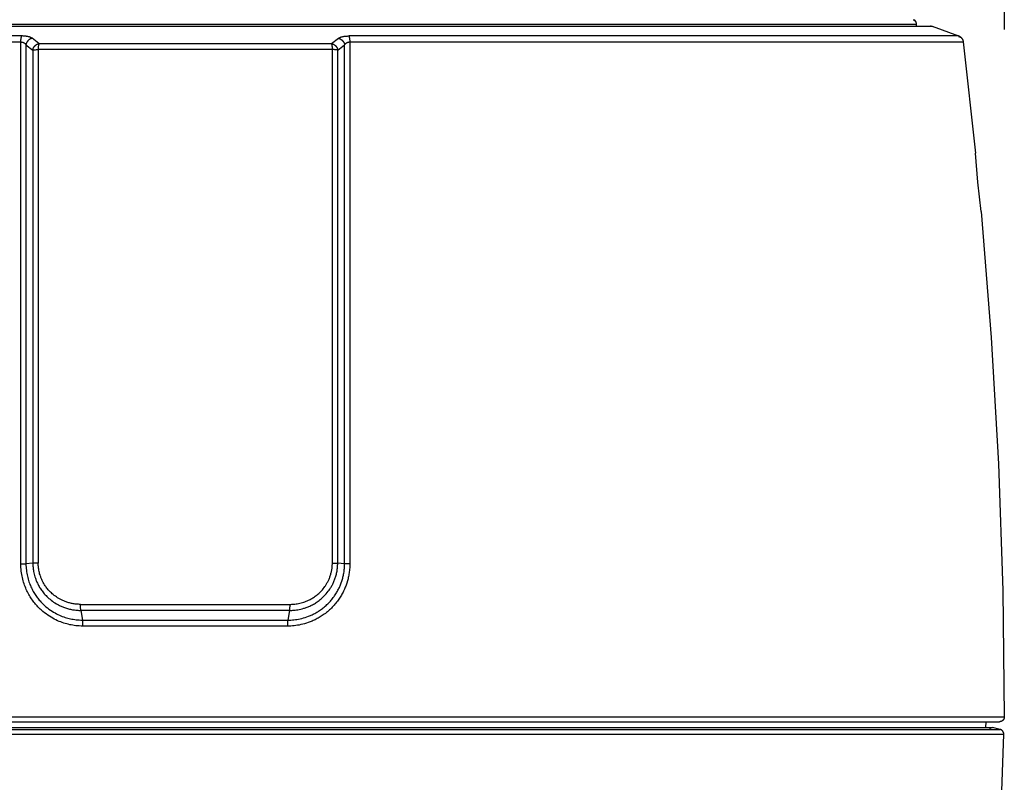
# Model space of a CAD drawing. Header units: millimetres. Extents: x -2637 to -1637, y 678 to 1678.
# Tile 208 of 256: x -2051 to -1950, y 1080 to 1159. Entities that reach past the tile are written whole.
import ezdxf

# ---------------------------------------------------------------- set-up
doc = ezdxf.new("R2010")
doc.units = ezdxf.units.MM
doc.layers.add('Make2D$B.SHOW mini', color=7, linetype='Continuous', true_color=0x000000)
doc.styles.add('Arial Standard', font='txt')
doc.dimstyles.get("Standard").update_dxf_attribs({"dimscale": 10, "dimtxt": 2.5, "dimasz": 3, "dimexe": 1, "dimexo": 0.5, "dimgap": 0.8, "dimtad": 1, "dimtoh": 1, "dimzin": 1, "dimdsep": 46, "dimtxsty": 'Arial Standard', "dimblk": 'OPEN90', "dimcen": 2.5, "dimadec": 1, "dimazin": 1, "dimtfac": 1, "dimtdec": 4, "dimtix": 1, "dimtofl": 0, "dimtmove": 1, "dimatfit": 3, "dimldrblk": 'OPEN90', "dimfxl": 1, "dimtolj": 1, "dimtzin": 1, "dimarcsym": 0})

# ---------------------------------------------------------------- blocks, each defined once
blk = doc.blocks.new('*D2')
at = {"layer": 'Defpoints', "color": 0}
for p in [(-1949.74, 1187.9), (-2117.74, 1155.03), (-1949.74, 1155.03)]:
    blk.add_point(p, dxfattribs=at)
at = {"layer": 'Make2D$B.SHOW mini', "color": 0, "lineweight": -2}
for p, q in [((-2117.74, 1157.53), (-2117.74, 1192.9)), ((-1949.74, 1157.53), (-1949.74, 1192.9)), ((-2102.74, 1187.9), (-1964.74, 1187.9))]:
    blk.add_line(p, q, dxfattribs=at)
at = {"layer": 'Make2D$B.SHOW mini', "color": 0}
for points in [[(-2102.74, 1190.4), (-2102.74, 1185.4), (-2117.74, 1187.9)], [(-1964.74, 1185.4), (-1964.74, 1190.4), (-1949.74, 1187.9)]]:
    blk.add_solid(points, dxfattribs=at)
at = {"layer": 'Make2D$B.SHOW mini', "color": 0, "insert": (-2033.74, 1199.55), "char_height": 15, "attachment_point": 5, "style": 'Arial Standard'}
blk.add_mtext('\\A1;168.00', dxfattribs=at)

msp = doc.modelspace()

# ---------------------------------------------------------------- linework, layer by layer
at = {"layer": 'Make2D$B.SHOW mini', "color": 18, "lineweight": -3, "true_color": 0x000000}
for points in [[(-1959.061, 1158.517), (-1958.891, 1158.447)], [(-1958.744, 1158.093), (-1958.744, 1158.11), (-1958.744, 1158.119), (-1958.745, 1158.127), (-1958.746, 1158.136), (-1958.747, 1158.145), (-1958.748, 1158.154), (-1958.749, 1158.162), (-1958.75, 1158.171), (-1958.752, 1158.18), (-1958.753, 1158.189), (-1958.755, 1158.198), (-1958.757, 1158.207), (-1958.759, 1158.216), (-1958.761, 1158.224), (-1958.764, 1158.233), (-1958.767, 1158.242), (-1958.769, 1158.251), (-1958.772, 1158.259), (-1958.776, 1158.268), (-1958.779, 1158.277), (-1958.782, 1158.285), (-1958.786, 1158.294), (-1958.79, 1158.302), (-1958.794, 1158.311), (-1958.798, 1158.319), (-1958.802, 1158.328), (-1958.807, 1158.336), (-1958.812, 1158.344), (-1958.816, 1158.352), (-1958.821, 1158.36), (-1958.826, 1158.368), (-1958.832, 1158.376), (-1958.837, 1158.383), (-1958.842, 1158.391), (-1958.848, 1158.398), (-1958.854, 1158.406), (-1958.86, 1158.413), (-1958.866, 1158.42), (-1958.872, 1158.427), (-1958.878, 1158.434), (-1958.885, 1158.441), (-1958.891, 1158.447), (-1958.898, 1158.454), (-1958.905, 1158.46), (-1958.912, 1158.466), (-1958.918, 1158.472), (-1958.925, 1158.478), (-1958.933, 1158.484), (-1958.94, 1158.49), (-1958.947, 1158.495), (-1958.954, 1158.5), (-1958.962, 1158.506), (-1958.969, 1158.511), (-1958.977, 1158.515), (-1958.984, 1158.52), (-1958.992, 1158.525), (-1959, 1158.529), (-1959.008, 1158.533), (-1959.015, 1158.537), (-1959.023, 1158.541), (-1959.031, 1158.545), (-1959.047, 1158.552)], [(-2110.353, 1157.883), (-2110.353, 1157.883), (-1957.133, 1157.883), (-1957.133, 1157.883)], [(-2108.743, 1158.093), (-2108.742, 1158.093), (-1958.744, 1158.093)], [(-1958.743, 1157.883), (-1958.743, 1158.093)], [(-1957.237, 1157.902), (-1957.308, 1157.872), (-1957.349, 1157.854), (-1957.369, 1157.844), (-1957.388, 1157.835)], [(-1957.237, 1157.902), (-1957.142, 1157.862)], [(-1957.133, 1157.883), (-1954.435, 1156.881)], [(-2050.51, 1156.881), (-2113.051, 1156.881), (-2113.051, 1156.881)], [(-2050.613, 1156.268), (-2050.609, 1156.366), (-2050.602, 1156.463), (-2050.597, 1156.51), (-2050.592, 1156.556), (-2050.586, 1156.6), (-2050.58, 1156.643), (-2050.572, 1156.683), (-2050.565, 1156.72), (-2050.556, 1156.755), (-2050.552, 1156.771), (-2050.548, 1156.787), (-2050.543, 1156.802), (-2050.539, 1156.815), (-2050.534, 1156.829), (-2050.529, 1156.841), (-2050.525, 1156.852), (-2050.52, 1156.863), (-2050.518, 1156.868), (-2050.515, 1156.872), (-2050.513, 1156.877), (-2050.51, 1156.881)], [(-2049.455, 1156.639), (-2049.464, 1156.647), (-2049.474, 1156.654), (-2049.484, 1156.661), (-2049.494, 1156.667), (-2049.505, 1156.674), (-2049.515, 1156.681), (-2049.537, 1156.693), (-2049.56, 1156.705), (-2049.583, 1156.717), (-2049.606, 1156.728), (-2049.631, 1156.738), (-2049.655, 1156.748), (-2049.68, 1156.758), (-2049.706, 1156.767), (-2049.732, 1156.776), (-2049.759, 1156.785), (-2049.786, 1156.793), (-2049.841, 1156.807), (-2049.898, 1156.821), (-2049.956, 1156.833), (-2050.017, 1156.844), (-2050.079, 1156.853), (-2050.143, 1156.861), (-2050.21, 1156.868), (-2050.279, 1156.874), (-2050.352, 1156.878), (-2050.429, 1156.88), (-2050.51, 1156.881)], [(-2049.455, 1156.639), (-2049.468, 1156.637), (-2049.481, 1156.633), (-2049.495, 1156.63), (-2049.508, 1156.626), (-2049.522, 1156.622), (-2049.535, 1156.618), (-2049.549, 1156.613), (-2049.562, 1156.609), (-2049.576, 1156.603), (-2049.589, 1156.598), (-2049.603, 1156.592), (-2049.616, 1156.586), (-2049.63, 1156.58), (-2049.643, 1156.573), (-2049.657, 1156.566), (-2049.67, 1156.559), (-2049.683, 1156.551), (-2049.697, 1156.543), (-2049.71, 1156.535), (-2049.723, 1156.527), (-2049.736, 1156.518), (-2049.749, 1156.509), (-2049.761, 1156.5), (-2049.774, 1156.49), (-2049.786, 1156.481), (-2049.798, 1156.471), (-2049.81, 1156.46), (-2049.822, 1156.45), (-2049.834, 1156.439), (-2049.846, 1156.428), (-2049.857, 1156.416), (-2049.868, 1156.405), (-2049.879, 1156.393), (-2049.89, 1156.381), (-2049.9, 1156.369), (-2049.91, 1156.357), (-2049.92, 1156.344), (-2049.93, 1156.332), (-2049.94, 1156.319), (-2049.949, 1156.306), (-2049.958, 1156.293), (-2049.967, 1156.28), (-2049.975, 1156.266), (-2049.983, 1156.253), (-2049.991, 1156.239), (-2049.999, 1156.225), (-2050.006, 1156.212), (-2050.013, 1156.198), (-2050.02, 1156.184), (-2050.026, 1156.17), (-2050.032, 1156.156), (-2050.038, 1156.142), (-2050.044, 1156.128), (-2050.049, 1156.114), (-2050.054, 1156.1), (-2050.059, 1156.086), (-2050.063, 1156.071), (-2050.068, 1156.057), (-2050.071, 1156.043), (-2050.075, 1156.029), (-2050.078, 1156.015), (-2050.081, 1156.002), (-2050.084, 1155.988), (-2050.087, 1155.974)], [(-2048.753, 1156.098), (-2049.455, 1156.639)], [(-2018.733, 1156.098), (-2018.032, 1156.639)], [(-2018.032, 1156.639), (-2018.022, 1156.647), (-2018.012, 1156.654), (-2018.002, 1156.661), (-2017.992, 1156.667), (-2017.981, 1156.674), (-2017.971, 1156.68), (-2017.949, 1156.693), (-2017.927, 1156.705), (-2017.904, 1156.717), (-2017.88, 1156.728), (-2017.856, 1156.738), (-2017.832, 1156.748), (-2017.807, 1156.758), (-2017.781, 1156.767), (-2017.755, 1156.776), (-2017.728, 1156.784), (-2017.7, 1156.793), (-2017.643, 1156.808), (-2017.584, 1156.822), (-2017.523, 1156.834), (-2017.46, 1156.845), (-2017.395, 1156.855), (-2017.329, 1156.863), (-2017.261, 1156.87), (-2017.191, 1156.875), (-2017.12, 1156.878), (-2017.049, 1156.881), (-2016.976, 1156.881)], [(-2018.032, 1156.639), (-2018.018, 1156.637), (-2018.005, 1156.633), (-2017.991, 1156.63), (-2017.978, 1156.626), (-2017.965, 1156.622), (-2017.951, 1156.618), (-2017.937, 1156.613), (-2017.924, 1156.609), (-2017.91, 1156.603), (-2017.897, 1156.598), (-2017.883, 1156.592), (-2017.87, 1156.586), (-2017.856, 1156.58), (-2017.843, 1156.573), (-2017.829, 1156.566), (-2017.816, 1156.559), (-2017.803, 1156.551), (-2017.79, 1156.543), (-2017.776, 1156.535), (-2017.763, 1156.527), (-2017.75, 1156.518), (-2017.738, 1156.509), (-2017.725, 1156.5), (-2017.712, 1156.49), (-2017.7, 1156.481), (-2017.688, 1156.471), (-2017.676, 1156.46), (-2017.664, 1156.45), (-2017.652, 1156.439), (-2017.641, 1156.428), (-2017.629, 1156.416), (-2017.618, 1156.405), (-2017.607, 1156.393), (-2017.596, 1156.381), (-2017.586, 1156.369), (-2017.576, 1156.357), (-2017.566, 1156.344), (-2017.556, 1156.332), (-2017.546, 1156.319), (-2017.537, 1156.306), (-2017.528, 1156.293), (-2017.52, 1156.28), (-2017.511, 1156.266), (-2017.503, 1156.253), (-2017.495, 1156.239), (-2017.487, 1156.225), (-2017.48, 1156.212), (-2017.473, 1156.198), (-2017.466, 1156.184), (-2017.46, 1156.17), (-2017.454, 1156.156), (-2017.448, 1156.142), (-2017.442, 1156.128), (-2017.437, 1156.114), (-2017.432, 1156.1), (-2017.427, 1156.086), (-2017.423, 1156.071), (-2017.419, 1156.057), (-2017.415, 1156.043), (-2017.411, 1156.029), (-2017.408, 1156.015), (-2017.405, 1156.002), (-2017.402, 1155.988), (-2017.4, 1155.974)], [(-2016.976, 1156.881), (-2016.973, 1156.877), (-2016.971, 1156.872), (-2016.969, 1156.868), (-2016.966, 1156.863), (-2016.961, 1156.852), (-2016.957, 1156.841), (-2016.952, 1156.829), (-2016.947, 1156.815), (-2016.943, 1156.802), (-2016.938, 1156.787), (-2016.934, 1156.771), (-2016.93, 1156.755), (-2016.921, 1156.72), (-2016.914, 1156.683), (-2016.907, 1156.643), (-2016.9, 1156.6), (-2016.894, 1156.556), (-2016.889, 1156.51), (-2016.884, 1156.463), (-2016.878, 1156.366), (-2016.874, 1156.268)], [(-1954.436, 1156.881), (-1954.435, 1156.881), (-1954.436, 1156.881), (-1954.445, 1156.881), (-1954.484, 1156.881), (-1954.66, 1156.881), (-1955.411, 1156.881), (-1958.607, 1156.881), (-1971.894, 1156.881), (-2016.933, 1156.881)], [(-1954.457, 1156.829), (-1954.166, 1156.709), (-1954.155, 1156.697), (-1954.144, 1156.685), (-1954.133, 1156.673), (-1954.122, 1156.661), (-1954.112, 1156.648), (-1954.102, 1156.636), (-1954.092, 1156.623), (-1954.083, 1156.61), (-1954.074, 1156.597), (-1954.065, 1156.583), (-1954.057, 1156.57), (-1954.049, 1156.556), (-1954.041, 1156.542), (-1954.033, 1156.528), (-1954.026, 1156.514), (-1954.019, 1156.5), (-1954.012, 1156.486), (-1954.006, 1156.472), (-1954, 1156.457), (-1953.995, 1156.443), (-1953.989, 1156.428), (-1953.984, 1156.414), (-1953.98, 1156.399), (-1953.975, 1156.385), (-1953.971, 1156.37), (-1953.968, 1156.355), (-1953.964, 1156.341), (-1953.961, 1156.326), (-1953.958, 1156.312), (-1953.956, 1156.297), (-1953.954, 1156.283), (-1953.952, 1156.268)], [(-1954.165, 1156.706), (-1954.18, 1156.721), (-1954.195, 1156.735), (-1954.211, 1156.749), (-1954.227, 1156.762), (-1954.243, 1156.775), (-1954.259, 1156.787), (-1954.276, 1156.799), (-1954.293, 1156.81), (-1954.311, 1156.821), (-1954.328, 1156.831), (-1954.346, 1156.841), (-1954.364, 1156.85), (-1954.382, 1156.859), (-1954.4, 1156.867), (-1954.418, 1156.874), (-1954.436, 1156.881)], [(-2113.534, 1156.268), (-2113.533, 1156.268), (-2113.53, 1156.268), (-2113.519, 1156.268), (-2113.472, 1156.268), (-2113.282, 1156.268), (-2112.501, 1156.268), (-2109.245, 1156.268), (-2095.842, 1156.268), (-2050.613, 1156.268)], [(-2050.614, 1102.721), (-2050.613, 1156.268)], [(-2050.613, 1156.268), (-2050.592, 1156.268), (-2050.572, 1156.266), (-2050.553, 1156.264), (-2050.534, 1156.262), (-2050.515, 1156.26), (-2050.497, 1156.256), (-2050.48, 1156.253), (-2050.463, 1156.249), (-2050.446, 1156.245), (-2050.43, 1156.24), (-2050.414, 1156.235), (-2050.398, 1156.23), (-2050.382, 1156.224), (-2050.367, 1156.218), (-2050.351, 1156.212), (-2050.337, 1156.205), (-2050.322, 1156.198), (-2050.307, 1156.19), (-2050.293, 1156.182), (-2050.279, 1156.174), (-2050.265, 1156.165), (-2050.251, 1156.156), (-2050.238, 1156.146), (-2050.225, 1156.136), (-2050.212, 1156.126), (-2050.199, 1156.115), (-2050.187, 1156.103), (-2050.174, 1156.091), (-2050.162, 1156.079), (-2050.15, 1156.065), (-2050.139, 1156.052), (-2050.128, 1156.037), (-2050.117, 1156.023), (-2050.112, 1156.015), (-2050.106, 1156.007), (-2050.101, 1155.999), (-2050.096, 1155.991), (-2050.091, 1155.983), (-2050.087, 1155.974)], [(-2050.087, 1155.974), (-2050.084, 1102.732)], [(-2050.087, 1155.974), (-2049.388, 1155.432)], [(-2049.388, 1155.432), (-2049.386, 1155.446), (-2049.383, 1155.46), (-2049.38, 1155.474), (-2049.377, 1155.488), (-2049.373, 1155.502), (-2049.369, 1155.516), (-2049.365, 1155.53), (-2049.361, 1155.544), (-2049.356, 1155.558), (-2049.351, 1155.572), (-2049.346, 1155.586), (-2049.34, 1155.6), (-2049.334, 1155.614), (-2049.328, 1155.628), (-2049.321, 1155.642), (-2049.315, 1155.656), (-2049.307, 1155.67), (-2049.3, 1155.684), (-2049.292, 1155.698), (-2049.285, 1155.711), (-2049.276, 1155.725), (-2049.268, 1155.738), (-2049.259, 1155.752), (-2049.25, 1155.765), (-2049.241, 1155.778), (-2049.231, 1155.791), (-2049.221, 1155.803), (-2049.211, 1155.816), (-2049.201, 1155.828), (-2049.19, 1155.84), (-2049.18, 1155.852), (-2049.169, 1155.864), (-2049.157, 1155.876), (-2049.146, 1155.887), (-2049.134, 1155.898), (-2049.123, 1155.909), (-2049.111, 1155.919), (-2049.099, 1155.93), (-2049.086, 1155.94), (-2049.074, 1155.95), (-2049.061, 1155.959), (-2049.048, 1155.968), (-2049.036, 1155.977), (-2049.023, 1155.986), (-2049.01, 1155.995), (-2048.996, 1156.003), (-2048.983, 1156.011), (-2048.97, 1156.018), (-2048.956, 1156.025), (-2048.943, 1156.032), (-2048.929, 1156.039), (-2048.916, 1156.045), (-2048.902, 1156.051), (-2048.889, 1156.057), (-2048.875, 1156.062), (-2048.861, 1156.068), (-2048.848, 1156.072), (-2048.834, 1156.077), (-2048.821, 1156.081), (-2048.807, 1156.085), (-2048.794, 1156.089), (-2048.78, 1156.092), (-2048.767, 1156.095), (-2048.753, 1156.098)], [(-2049.388, 1155.432), (-2049.369, 1155.437), (-2049.348, 1155.442), (-2049.323, 1155.446), (-2049.297, 1155.45), (-2049.236, 1155.459), (-2049.168, 1155.466), (-2049.092, 1155.472), (-2049.012, 1155.478), (-2048.842, 1155.484)], [(-2049.388, 1155.432), (-2049.374, 1102.776)], [(-2048.753, 1156.098), (-2048.755, 1156.094), (-2048.758, 1156.089), (-2048.762, 1156.079), (-2048.766, 1156.069), (-2048.77, 1156.057), (-2048.774, 1156.045), (-2048.778, 1156.032), (-2048.782, 1156.018), (-2048.786, 1156.004), (-2048.794, 1155.972), (-2048.801, 1155.937), (-2048.808, 1155.899), (-2048.814, 1155.859), (-2048.82, 1155.817), (-2048.825, 1155.772), (-2048.833, 1155.679), (-2048.839, 1155.582), (-2048.842, 1155.484)], [(-2048.842, 1155.484), (-2048.825, 1102.787)], [(-2018.644, 1155.484), (-2048.842, 1155.484)], [(-2048.753, 1156.098), (-2018.733, 1156.098)], [(-2018.644, 1155.484), (-2018.647, 1155.582), (-2018.653, 1155.679), (-2018.661, 1155.772), (-2018.667, 1155.817), (-2018.672, 1155.859), (-2018.679, 1155.899), (-2018.685, 1155.937), (-2018.693, 1155.972), (-2018.7, 1156.004), (-2018.704, 1156.018), (-2018.708, 1156.032), (-2018.712, 1156.045), (-2018.716, 1156.057), (-2018.72, 1156.069), (-2018.724, 1156.079), (-2018.729, 1156.089), (-2018.731, 1156.094), (-2018.733, 1156.098)], [(-2018.733, 1156.098), (-2018.719, 1156.095), (-2018.706, 1156.092), (-2018.693, 1156.089), (-2018.679, 1156.085), (-2018.666, 1156.081), (-2018.652, 1156.077), (-2018.638, 1156.072), (-2018.625, 1156.068), (-2018.611, 1156.062), (-2018.598, 1156.057), (-2018.584, 1156.051), (-2018.57, 1156.045), (-2018.557, 1156.039), (-2018.543, 1156.032), (-2018.53, 1156.025), (-2018.516, 1156.018), (-2018.503, 1156.011), (-2018.49, 1156.003), (-2018.477, 1155.995), (-2018.464, 1155.986), (-2018.451, 1155.977), (-2018.438, 1155.968), (-2018.425, 1155.959), (-2018.412, 1155.95), (-2018.4, 1155.94), (-2018.388, 1155.93), (-2018.375, 1155.919), (-2018.363, 1155.909), (-2018.352, 1155.898), (-2018.34, 1155.887), (-2018.329, 1155.876), (-2018.317, 1155.864), (-2018.306, 1155.852), (-2018.296, 1155.84), (-2018.285, 1155.828), (-2018.275, 1155.816), (-2018.265, 1155.803), (-2018.255, 1155.791), (-2018.245, 1155.778), (-2018.236, 1155.765), (-2018.227, 1155.752), (-2018.218, 1155.738), (-2018.21, 1155.725), (-2018.202, 1155.711), (-2018.194, 1155.698), (-2018.186, 1155.684), (-2018.179, 1155.67), (-2018.172, 1155.656), (-2018.165, 1155.642), (-2018.158, 1155.628), (-2018.152, 1155.614), (-2018.146, 1155.6), (-2018.141, 1155.586), (-2018.135, 1155.572), (-2018.13, 1155.558), (-2018.125, 1155.544), (-2018.121, 1155.53), (-2018.117, 1155.516), (-2018.113, 1155.502), (-2018.109, 1155.488), (-2018.106, 1155.474), (-2018.103, 1155.46), (-2018.1, 1155.446), (-2018.098, 1155.432)], [(-2018.661, 1102.787), (-2018.644, 1155.484)], [(-2018.098, 1155.432), (-2018.117, 1155.437), (-2018.139, 1155.442), (-2018.163, 1155.446), (-2018.189, 1155.45), (-2018.25, 1155.459), (-2018.318, 1155.466), (-2018.394, 1155.472), (-2018.474, 1155.478), (-2018.644, 1155.484)], [(-2018.112, 1102.775), (-2018.098, 1155.432)], [(-2018.098, 1155.432), (-2017.4, 1155.974)], [(-2017.402, 1102.732), (-2017.4, 1155.974)], [(-2017.4, 1155.974), (-2017.395, 1155.983), (-2017.39, 1155.991), (-2017.385, 1155.999), (-2017.38, 1156.007), (-2017.375, 1156.015), (-2017.369, 1156.022), (-2017.358, 1156.037), (-2017.347, 1156.052), (-2017.336, 1156.065), (-2017.324, 1156.078), (-2017.312, 1156.091), (-2017.3, 1156.103), (-2017.288, 1156.114), (-2017.275, 1156.125), (-2017.262, 1156.136), (-2017.248, 1156.146), (-2017.235, 1156.156), (-2017.221, 1156.165), (-2017.206, 1156.175), (-2017.192, 1156.183), (-2017.177, 1156.191), (-2017.162, 1156.199), (-2017.146, 1156.207), (-2017.131, 1156.214), (-2017.115, 1156.22), (-2017.099, 1156.226), (-2017.083, 1156.232), (-2017.066, 1156.237), (-2017.049, 1156.242), (-2017.033, 1156.247), (-2017.015, 1156.251), (-2016.998, 1156.255), (-2016.981, 1156.258), (-2016.963, 1156.261), (-2016.946, 1156.263), (-2016.928, 1156.265), (-2016.91, 1156.267), (-2016.892, 1156.268), (-2016.874, 1156.268)], [(-2016.874, 1156.268), (-2016.872, 1102.721)], [(-2016.874, 1156.268), (-1971.644, 1156.268), (-1958.241, 1156.268), (-1954.985, 1156.268), (-1954.204, 1156.268), (-1954.014, 1156.268), (-1953.967, 1156.268), (-1953.956, 1156.268), (-1953.953, 1156.268), (-1953.952, 1156.268)], [(-1953.952, 1156.268), (-1952.686, 1144.873)], [(-1952.446, 1141.87), (-1952.686, 1144.873), (-1952.686, 1144.873), (-1952.686, 1144.873), (-1952.686, 1144.873), (-1952.686, 1144.873), (-1952.686, 1144.873), (-1952.686, 1144.873), (-1952.686, 1144.873), (-1952.686, 1144.873), (-1952.686, 1144.873), (-1952.686, 1144.873), (-1952.686, 1144.873)], [(-1952.11, 1138.867), (-1952.11, 1138.867), (-1952.11, 1138.867), (-1952.11, 1138.867), (-1952.11, 1138.867), (-1952.11, 1138.867), (-1952.11, 1138.867), (-1952.11, 1138.867), (-1952.11, 1138.867), (-1952.11, 1138.867), (-1952.11, 1138.867), (-1952.11, 1138.869), (-1952.446, 1141.87)], [(-1952.11, 1138.867), (-1951.083, 1125.931), (-1950.346, 1112.971), (-1949.9, 1099.999), (-1949.743, 1087.023)], [(-2049.374, 1102.776), (-2050.084, 1102.732)], [(-2048.825, 1102.787), (-2049.152, 1102.783), (-2049.281, 1102.78), (-2049.374, 1102.776)], [(-2049.374, 1102.776), (-2049.374, 1102.687), (-2049.371, 1102.595), (-2049.366, 1102.497), (-2049.359, 1102.396), (-2049.349, 1102.289), (-2049.336, 1102.178), (-2049.32, 1102.061), (-2049.299, 1101.939), (-2049.274, 1101.811), (-2049.244, 1101.677), (-2049.209, 1101.537), (-2049.167, 1101.392), (-2049.117, 1101.24), (-2049.09, 1101.162), (-2049.06, 1101.083), (-2049.029, 1101.002), (-2048.995, 1100.92), (-2048.958, 1100.836), (-2048.919, 1100.751), (-2048.877, 1100.665), (-2048.833, 1100.578), (-2048.786, 1100.49), (-2048.735, 1100.4), (-2048.682, 1100.31), (-2048.625, 1100.218), (-2048.565, 1100.126), (-2048.501, 1100.033), (-2048.433, 1099.939), (-2048.361, 1099.845), (-2048.285, 1099.75), (-2048.205, 1099.655), (-2048.12, 1099.559), (-2048.03, 1099.463), (-2047.936, 1099.368), (-2047.836, 1099.272), (-2047.731, 1099.177), (-2047.62, 1099.083), (-2047.503, 1098.989), (-2047.38, 1098.897), (-2047.25, 1098.805), (-2047.113, 1098.716), (-2046.969, 1098.628), (-2046.818, 1098.543), (-2046.739, 1098.501), (-2046.658, 1098.461), (-2046.576, 1098.421), (-2046.491, 1098.382), (-2046.403, 1098.344), (-2046.314, 1098.307), (-2046.222, 1098.271), (-2046.127, 1098.236), (-2046.03, 1098.203), (-2045.931, 1098.171), (-2045.83, 1098.141), (-2045.727, 1098.113), (-2045.623, 1098.087), (-2045.517, 1098.062), (-2045.411, 1098.04), (-2045.305, 1098.02), (-2045.199, 1098.002), (-2045.092, 1097.987), (-2044.986, 1097.974), (-2044.879, 1097.964), (-2044.772, 1097.956), (-2044.665, 1097.95), (-2044.558, 1097.947), (-2044.451, 1097.946)], [(-2044.49, 1098.565), (-2044.586, 1098.566), (-2044.68, 1098.569), (-2044.774, 1098.574), (-2044.868, 1098.581), (-2044.961, 1098.59), (-2045.055, 1098.601), (-2045.148, 1098.614), (-2045.242, 1098.63), (-2045.335, 1098.648), (-2045.429, 1098.667), (-2045.522, 1098.689), (-2045.614, 1098.712), (-2045.705, 1098.737), (-2045.795, 1098.764), (-2045.883, 1098.792), (-2045.969, 1098.821), (-2046.052, 1098.851), (-2046.134, 1098.883), (-2046.213, 1098.915), (-2046.289, 1098.949), (-2046.364, 1098.983), (-2046.437, 1099.018), (-2046.508, 1099.054), (-2046.577, 1099.091), (-2046.711, 1099.165), (-2046.838, 1099.243), (-2046.959, 1099.321), (-2047.073, 1099.402), (-2047.182, 1099.483), (-2047.285, 1099.565), (-2047.383, 1099.648), (-2047.475, 1099.731), (-2047.563, 1099.815), (-2047.646, 1099.899), (-2047.725, 1099.983), (-2047.8, 1100.067), (-2047.871, 1100.15), (-2047.937, 1100.233), (-2048.001, 1100.316), (-2048.06, 1100.398), (-2048.116, 1100.48), (-2048.169, 1100.56), (-2048.219, 1100.64), (-2048.266, 1100.719), (-2048.31, 1100.797), (-2048.352, 1100.874), (-2048.391, 1100.95), (-2048.427, 1101.026), (-2048.461, 1101.1), (-2048.493, 1101.172), (-2048.523, 1101.244), (-2048.551, 1101.314), (-2048.577, 1101.384), (-2048.601, 1101.452), (-2048.644, 1101.584), (-2048.681, 1101.711), (-2048.712, 1101.833), (-2048.738, 1101.949), (-2048.76, 1102.061), (-2048.778, 1102.167), (-2048.792, 1102.269), (-2048.804, 1102.365), (-2048.812, 1102.458), (-2048.818, 1102.546), (-2048.823, 1102.63), (-2048.825, 1102.71), (-2048.825, 1102.787)], [(-2023.036, 1097.946), (-2022.933, 1097.947), (-2022.825, 1097.95), (-2022.712, 1097.956), (-2022.592, 1097.965), (-2022.467, 1097.978), (-2022.336, 1097.995), (-2022.199, 1098.017), (-2022.056, 1098.043), (-2021.906, 1098.076), (-2021.751, 1098.115), (-2021.589, 1098.161), (-2021.506, 1098.187), (-2021.421, 1098.215), (-2021.335, 1098.245), (-2021.247, 1098.277), (-2021.158, 1098.312), (-2021.068, 1098.35), (-2020.977, 1098.39), (-2020.884, 1098.434), (-2020.79, 1098.48), (-2020.695, 1098.529), (-2020.6, 1098.581), (-2020.503, 1098.636), (-2020.405, 1098.695), (-2020.307, 1098.758), (-2020.207, 1098.825), (-2020.107, 1098.896), (-2020.006, 1098.972), (-2019.904, 1099.052), (-2019.801, 1099.138), (-2019.698, 1099.228), (-2019.594, 1099.325), (-2019.491, 1099.428), (-2019.387, 1099.536), (-2019.284, 1099.652), (-2019.182, 1099.774), (-2019.081, 1099.903), (-2018.982, 1100.038), (-2018.933, 1100.109), (-2018.885, 1100.181), (-2018.838, 1100.255), (-2018.792, 1100.33), (-2018.747, 1100.408), (-2018.702, 1100.487), (-2018.659, 1100.567), (-2018.616, 1100.65), (-2018.575, 1100.734), (-2018.535, 1100.82), (-2018.497, 1100.907), (-2018.46, 1100.997), (-2018.424, 1101.087), (-2018.39, 1101.179), (-2018.358, 1101.273), (-2018.327, 1101.368), (-2018.298, 1101.464), (-2018.271, 1101.562), (-2018.246, 1101.66), (-2018.223, 1101.759), (-2018.202, 1101.859), (-2018.183, 1101.96), (-2018.166, 1102.06), (-2018.152, 1102.162), (-2018.139, 1102.263), (-2018.129, 1102.365), (-2018.122, 1102.468), (-2018.116, 1102.57), (-2018.113, 1102.673), (-2018.112, 1102.775)], [(-2022.996, 1098.566), (-2022.906, 1098.566), (-2022.811, 1098.569), (-2022.712, 1098.574), (-2022.607, 1098.582), (-2022.497, 1098.593), (-2022.381, 1098.608), (-2022.26, 1098.627), (-2022.134, 1098.651), (-2022.002, 1098.679), (-2021.864, 1098.714), (-2021.721, 1098.754), (-2021.572, 1098.802), (-2021.496, 1098.828), (-2021.419, 1098.857), (-2021.341, 1098.888), (-2021.261, 1098.921), (-2021.18, 1098.956), (-2021.099, 1098.994), (-2021.016, 1099.035), (-2020.932, 1099.078), (-2020.848, 1099.124), (-2020.763, 1099.173), (-2020.676, 1099.225), (-2020.59, 1099.28), (-2020.502, 1099.339), (-2020.413, 1099.401), (-2020.324, 1099.468), (-2020.234, 1099.538), (-2020.144, 1099.613), (-2020.053, 1099.693), (-2019.962, 1099.777), (-2019.87, 1099.867), (-2019.779, 1099.963), (-2019.688, 1100.064), (-2019.598, 1100.171), (-2019.51, 1100.284), (-2019.423, 1100.403), (-2019.38, 1100.464), (-2019.338, 1100.528), (-2019.297, 1100.592), (-2019.256, 1100.658), (-2019.216, 1100.726), (-2019.177, 1100.795), (-2019.139, 1100.865), (-2019.102, 1100.937), (-2019.066, 1101.011), (-2019.031, 1101.085), (-2018.997, 1101.162), (-2018.965, 1101.239), (-2018.934, 1101.318), (-2018.904, 1101.399), (-2018.876, 1101.481), (-2018.849, 1101.564), (-2018.824, 1101.648), (-2018.8, 1101.733), (-2018.778, 1101.819), (-2018.758, 1101.905), (-2018.739, 1101.992), (-2018.723, 1102.079), (-2018.708, 1102.166), (-2018.696, 1102.254), (-2018.685, 1102.342), (-2018.676, 1102.43), (-2018.669, 1102.518), (-2018.664, 1102.607), (-2018.662, 1102.697), (-2018.661, 1102.787)], [(-2018.661, 1102.787), (-2018.335, 1102.783), (-2018.205, 1102.779), (-2018.112, 1102.775)], [(-2017.402, 1102.732), (-2018.112, 1102.775)], [(-2050.614, 1102.721), (-2050.299, 1102.724), (-2050.174, 1102.728), (-2050.084, 1102.732)], [(-2044.243, 1096.336), (-2044.43, 1096.338), (-2044.613, 1096.345), (-2044.79, 1096.358), (-2044.961, 1096.375), (-2045.126, 1096.396), (-2045.287, 1096.421), (-2045.443, 1096.449), (-2045.597, 1096.481), (-2045.749, 1096.516), (-2045.901, 1096.555), (-2046.053, 1096.598), (-2046.207, 1096.646), (-2046.363, 1096.699), (-2046.521, 1096.757), (-2046.682, 1096.821), (-2046.845, 1096.891), (-2047.01, 1096.968), (-2047.176, 1097.052), (-2047.344, 1097.142), (-2047.513, 1097.24), (-2047.682, 1097.345), (-2047.852, 1097.458), (-2048.023, 1097.579), (-2048.193, 1097.71), (-2048.363, 1097.849), (-2048.448, 1097.922), (-2048.532, 1097.998), (-2048.617, 1098.076), (-2048.7, 1098.157), (-2048.784, 1098.241), (-2048.867, 1098.327), (-2048.949, 1098.415), (-2049.031, 1098.507), (-2049.112, 1098.601), (-2049.192, 1098.698), (-2049.271, 1098.798), (-2049.35, 1098.901), (-2049.427, 1099.007), (-2049.503, 1099.116), (-2049.578, 1099.229), (-2049.651, 1099.344), (-2049.723, 1099.462), (-2049.793, 1099.584), (-2049.862, 1099.709), (-2049.928, 1099.837), (-2049.993, 1099.969), (-2050.055, 1100.104), (-2050.115, 1100.242), (-2050.172, 1100.384), (-2050.227, 1100.529), (-2050.279, 1100.677), (-2050.328, 1100.829), (-2050.374, 1100.984), (-2050.416, 1101.142), (-2050.455, 1101.304), (-2050.49, 1101.47), (-2050.522, 1101.638), (-2050.549, 1101.81), (-2050.572, 1101.986), (-2050.59, 1102.164), (-2050.604, 1102.347), (-2050.611, 1102.532), (-2050.614, 1102.721)], [(-2050.084, 1102.732), (-2050.082, 1102.564), (-2050.075, 1102.398), (-2050.063, 1102.234), (-2050.046, 1102.072), (-2050.025, 1101.913), (-2050, 1101.756), (-2049.972, 1101.603), (-2049.94, 1101.452), (-2049.904, 1101.305), (-2049.865, 1101.161), (-2049.824, 1101.021), (-2049.779, 1100.884), (-2049.732, 1100.749), (-2049.682, 1100.618), (-2049.63, 1100.491), (-2049.575, 1100.366), (-2049.519, 1100.244), (-2049.46, 1100.125), (-2049.399, 1100.009), (-2049.337, 1099.896), (-2049.273, 1099.785), (-2049.208, 1099.678), (-2049.141, 1099.574), (-2049.073, 1099.472), (-2049.003, 1099.373), (-2048.933, 1099.277), (-2048.862, 1099.184), (-2048.789, 1099.093), (-2048.716, 1099.005), (-2048.642, 1098.919), (-2048.568, 1098.837), (-2048.493, 1098.756), (-2048.417, 1098.678), (-2048.341, 1098.603), (-2048.265, 1098.529), (-2048.188, 1098.458), (-2048.111, 1098.39), (-2048.034, 1098.323), (-2047.879, 1098.197), (-2047.724, 1098.079), (-2047.568, 1097.969), (-2047.413, 1097.866), (-2047.259, 1097.771), (-2047.105, 1097.682), (-2046.952, 1097.601), (-2046.801, 1097.525), (-2046.65, 1097.456), (-2046.502, 1097.392), (-2046.356, 1097.334), (-2046.211, 1097.281), (-2046.069, 1097.233), (-2045.929, 1097.19), (-2045.79, 1097.151), (-2045.651, 1097.116), (-2045.513, 1097.084), (-2045.373, 1097.055), (-2045.23, 1097.029), (-2045.085, 1097.007), (-2044.934, 1096.988), (-2044.778, 1096.972), (-2044.617, 1096.961), (-2044.452, 1096.954), (-2044.282, 1096.952)], [(-2016.872, 1102.721), (-2016.874, 1102.582), (-2016.878, 1102.445), (-2016.885, 1102.31), (-2016.895, 1102.177), (-2016.907, 1102.047), (-2016.922, 1101.918), (-2016.94, 1101.792), (-2016.959, 1101.669), (-2016.981, 1101.547), (-2017.004, 1101.428), (-2017.029, 1101.311), (-2017.056, 1101.196), (-2017.085, 1101.083), (-2017.116, 1100.972), (-2017.182, 1100.754), (-2017.255, 1100.541), (-2017.294, 1100.436), (-2017.334, 1100.332), (-2017.377, 1100.229), (-2017.421, 1100.126), (-2017.516, 1099.922), (-2017.567, 1099.819), (-2017.62, 1099.717), (-2017.676, 1099.615), (-2017.734, 1099.512), (-2017.795, 1099.409), (-2017.858, 1099.306), (-2017.925, 1099.203), (-2017.995, 1099.099), (-2018.068, 1098.995), (-2018.145, 1098.891), (-2018.224, 1098.787), (-2018.307, 1098.683), (-2018.392, 1098.58), (-2018.48, 1098.478), (-2018.572, 1098.378), (-2018.665, 1098.278), (-2018.762, 1098.181), (-2018.861, 1098.085), (-2018.961, 1097.992), (-2019.064, 1097.901), (-2019.168, 1097.812), (-2019.273, 1097.726), (-2019.378, 1097.644), (-2019.484, 1097.564), (-2019.59, 1097.488), (-2019.696, 1097.415), (-2019.802, 1097.346), (-2019.908, 1097.279), (-2020.013, 1097.216), (-2020.118, 1097.155), (-2020.222, 1097.098), (-2020.326, 1097.043), (-2020.429, 1096.991), (-2020.531, 1096.942), (-2020.632, 1096.895), (-2020.733, 1096.851), (-2020.933, 1096.769), (-2021.13, 1096.697), (-2021.325, 1096.632), (-2021.516, 1096.575), (-2021.704, 1096.525), (-2021.887, 1096.482), (-2022.065, 1096.445), (-2022.239, 1096.415), (-2022.41, 1096.39), (-2022.579, 1096.369), (-2022.747, 1096.354), (-2022.914, 1096.343), (-2023.08, 1096.337), (-2023.243, 1096.336)], [(-2023.204, 1096.952), (-2023.056, 1096.953), (-2022.906, 1096.959), (-2022.754, 1096.969), (-2022.601, 1096.982), (-2022.447, 1097.001), (-2022.292, 1097.023), (-2022.133, 1097.051), (-2021.971, 1097.084), (-2021.804, 1097.123), (-2021.633, 1097.169), (-2021.458, 1097.22), (-2021.281, 1097.279), (-2021.101, 1097.345), (-2020.919, 1097.419), (-2020.828, 1097.459), (-2020.735, 1097.501), (-2020.642, 1097.546), (-2020.548, 1097.593), (-2020.454, 1097.643), (-2020.359, 1097.695), (-2020.263, 1097.749), (-2020.167, 1097.807), (-2020.071, 1097.867), (-2019.975, 1097.93), (-2019.878, 1097.996), (-2019.781, 1098.065), (-2019.685, 1098.137), (-2019.589, 1098.212), (-2019.493, 1098.29), (-2019.398, 1098.37), (-2019.305, 1098.453), (-2019.213, 1098.537), (-2019.123, 1098.624), (-2019.035, 1098.712), (-2018.95, 1098.802), (-2018.867, 1098.894), (-2018.786, 1098.986), (-2018.708, 1099.08), (-2018.633, 1099.173), (-2018.561, 1099.268), (-2018.491, 1099.362), (-2018.424, 1099.456), (-2018.361, 1099.55), (-2018.3, 1099.644), (-2018.242, 1099.737), (-2018.186, 1099.83), (-2018.133, 1099.923), (-2018.083, 1100.016), (-2018.035, 1100.108), (-2017.988, 1100.201), (-2017.944, 1100.293), (-2017.902, 1100.386), (-2017.861, 1100.479), (-2017.823, 1100.572), (-2017.786, 1100.667), (-2017.75, 1100.761), (-2017.684, 1100.954), (-2017.624, 1101.151), (-2017.596, 1101.252), (-2017.57, 1101.354), (-2017.545, 1101.458), (-2017.522, 1101.564), (-2017.501, 1101.672), (-2017.481, 1101.782), (-2017.463, 1101.894), (-2017.448, 1102.009), (-2017.434, 1102.125), (-2017.423, 1102.244), (-2017.414, 1102.364), (-2017.407, 1102.485), (-2017.403, 1102.608), (-2017.402, 1102.732)], [(-2016.872, 1102.721), (-2017.187, 1102.725), (-2017.312, 1102.728), (-2017.402, 1102.732)], [(-2044.49, 1098.565), (-2022.996, 1098.566)], [(-2044.451, 1097.946), (-2044.456, 1097.973), (-2044.46, 1098.002), (-2044.468, 1098.067), (-2044.475, 1098.14), (-2044.48, 1098.219), (-2044.488, 1098.39), (-2044.49, 1098.565)], [(-2023.036, 1097.946), (-2044.451, 1097.946)], [(-2044.451, 1097.946), (-2044.282, 1096.952)], [(-2023.204, 1096.952), (-2023.036, 1097.946)], [(-2023.036, 1097.946), (-2023.027, 1098.002), (-2023.019, 1098.067), (-2023.012, 1098.14), (-2023.006, 1098.219), (-2022.998, 1098.39), (-2022.996, 1098.566)], [(-2044.282, 1096.952), (-2023.204, 1096.952)], [(-2044.243, 1096.336), (-2044.245, 1096.51), (-2044.253, 1096.681), (-2044.259, 1096.76), (-2044.266, 1096.832), (-2044.273, 1096.896), (-2044.278, 1096.925), (-2044.282, 1096.952)], [(-2023.243, 1096.336), (-2023.241, 1096.51), (-2023.233, 1096.681), (-2023.227, 1096.76), (-2023.22, 1096.832), (-2023.212, 1096.896), (-2023.204, 1096.952)], [(-2023.243, 1096.336), (-2044.243, 1096.336)], [(-2117.743, 1087.023), (-2117.742, 1087.023), (-1949.745, 1087.023), (-1949.743, 1087.023)], [(-1949.743, 1087.023), (-1949.743, 1087.011), (-1949.744, 1087), (-1949.744, 1086.989), (-1949.745, 1086.978), (-1949.746, 1086.966), (-1949.748, 1086.955), (-1949.75, 1086.943), (-1949.752, 1086.932), (-1949.754, 1086.92), (-1949.756, 1086.908), (-1949.759, 1086.897), (-1949.763, 1086.885), (-1949.766, 1086.873), (-1949.77, 1086.862), (-1949.774, 1086.85), (-1949.778, 1086.838), (-1949.783, 1086.827), (-1949.788, 1086.816), (-1949.793, 1086.804), (-1949.799, 1086.793), (-1949.805, 1086.782), (-1949.811, 1086.771), (-1949.818, 1086.76), (-1949.825, 1086.749), (-1949.832, 1086.738), (-1949.839, 1086.728), (-1949.847, 1086.717), (-1949.855, 1086.707), (-1949.863, 1086.697), (-1949.872, 1086.688), (-1949.881, 1086.678), (-1949.89, 1086.669), (-1949.899, 1086.66), (-1949.908, 1086.651), (-1949.918, 1086.643), (-1949.928, 1086.634), (-1949.938, 1086.626), (-1949.948, 1086.618), (-1949.959, 1086.611), (-1949.97, 1086.604), (-1949.98, 1086.597), (-1949.991, 1086.59), (-1950.002, 1086.584), (-1950.014, 1086.578), (-1950.025, 1086.573), (-1950.036, 1086.567), (-1950.048, 1086.562), (-1950.059, 1086.557), (-1950.071, 1086.553), (-1950.082, 1086.549), (-1950.094, 1086.545), (-1950.106, 1086.542), (-1950.117, 1086.538), (-1950.129, 1086.536), (-1950.141, 1086.533), (-1950.152, 1086.531), (-1950.164, 1086.529), (-1950.175, 1086.527), (-1950.187, 1086.525), (-1950.198, 1086.524), (-1950.21, 1086.523), (-1950.221, 1086.523), (-1950.232, 1086.522), (-1950.243, 1086.522)], [(-2117.33, 1085.726), (-2117.328, 1085.726), (-1950.157, 1085.726)], [(-2117.243, 1086.522), (-2117.242, 1086.522), (-1950.245, 1086.522), (-1950.243, 1086.522)], [(-2116.549, 1085.939), (-2116.547, 1085.939), (-1950.939, 1085.939), (-1950.938, 1085.939)], [(-1951.643, 1086.522), (-1951.655, 1085.939)], [(-1951.19, 1085.75), (-1951.19, 1085.756), (-1951.19, 1085.761), (-1951.189, 1085.767), (-1951.188, 1085.772), (-1951.188, 1085.778), (-1951.187, 1085.784), (-1951.185, 1085.789), (-1951.184, 1085.795), (-1951.183, 1085.8), (-1951.181, 1085.806), (-1951.179, 1085.811), (-1951.177, 1085.816), (-1951.175, 1085.822), (-1951.173, 1085.827), (-1951.171, 1085.832), (-1951.168, 1085.838), (-1951.165, 1085.843), (-1951.162, 1085.848), (-1951.159, 1085.853), (-1951.156, 1085.857), (-1951.153, 1085.862), (-1951.15, 1085.867), (-1951.146, 1085.871), (-1951.143, 1085.876), (-1951.139, 1085.88), (-1951.135, 1085.884), (-1951.131, 1085.888), (-1951.127, 1085.892), (-1951.123, 1085.896), (-1951.119, 1085.899), (-1951.114, 1085.903), (-1951.11, 1085.906), (-1951.105, 1085.91), (-1951.1, 1085.913), (-1951.095, 1085.916), (-1951.09, 1085.92), (-1951.084, 1085.922), (-1951.079, 1085.925), (-1951.073, 1085.928), (-1951.068, 1085.93), (-1951.062, 1085.933), (-1951.056, 1085.935), (-1951.05, 1085.937), (-1951.044, 1085.939), (-1951.038, 1085.94), (-1951.032, 1085.942), (-1951.026, 1085.943), (-1951.02, 1085.944)], [(-1950.157, 1085.726), (-1950.938, 1085.939)], [(-1949.788, 1085.231), (-1949.788, 1085.241), (-1949.788, 1085.25), (-1949.789, 1085.26), (-1949.789, 1085.27), (-1949.79, 1085.28), (-1949.791, 1085.29), (-1949.792, 1085.3), (-1949.793, 1085.31), (-1949.795, 1085.32), (-1949.797, 1085.33), (-1949.799, 1085.34), (-1949.801, 1085.35), (-1949.803, 1085.36), (-1949.806, 1085.37), (-1949.809, 1085.38), (-1949.812, 1085.39), (-1949.815, 1085.4), (-1949.818, 1085.41), (-1949.822, 1085.42), (-1949.826, 1085.429), (-1949.83, 1085.439), (-1949.834, 1085.449), (-1949.839, 1085.458), (-1949.843, 1085.468), (-1949.848, 1085.478), (-1949.854, 1085.487), (-1949.859, 1085.496), (-1949.864, 1085.505), (-1949.87, 1085.514), (-1949.876, 1085.523), (-1949.882, 1085.532), (-1949.889, 1085.541), (-1949.895, 1085.549), (-1949.902, 1085.558), (-1949.909, 1085.566), (-1949.916, 1085.574), (-1949.923, 1085.582), (-1949.93, 1085.59), (-1949.938, 1085.598), (-1949.945, 1085.605), (-1949.953, 1085.612), (-1949.961, 1085.62), (-1949.969, 1085.626), (-1949.977, 1085.633), (-1949.986, 1085.64), (-1949.994, 1085.646), (-1950.002, 1085.652), (-1950.011, 1085.658), (-1950.02, 1085.664), (-1950.029, 1085.67), (-1950.037, 1085.675), (-1950.046, 1085.68), (-1950.055, 1085.685), (-1950.064, 1085.69), (-1950.073, 1085.694), (-1950.083, 1085.699), (-1950.092, 1085.703), (-1950.101, 1085.707), (-1950.11, 1085.711), (-1950.12, 1085.714), (-1950.129, 1085.717), (-1950.138, 1085.721), (-1950.147, 1085.724), (-1950.157, 1085.726)], [(-2117.698, 1085.231), (-1949.788, 1085.231)], [(-1950.06, 1077.459), (-1949.788, 1085.231)]]:
    msp.add_lwpolyline(points, dxfattribs=at)

# ---------------------------------------------------------------- dimensions: what is measured, and where the dimension line sits
at = {"layer": 'Make2D$B.SHOW mini', "color": 5, "true_color": 0x0000ff}
dim = msp.add_linear_dim(base=(-1949.743, 1187.897), p1=(-2117.743, 1155.028), p2=(-1949.743, 1155.028), dimstyle='Standard', override={"dimscale": 5, "dimtxt": 3, "dimasz": 3, "dimexe": 1, "dimexo": 0.5, "dimgap": 0.8, "dimtad": 1, "dimtih": 0, "dimtoh": 0, "dimdec": 2, "dimzin": 1, "dimtxsty": 'Arial Standard', "dimsah": 0, "dimcen": 2.5, "dimadec": 1, "dimazin": 1, "dimtix": 0, "dimtmove": 0, "dimtzin": 1}, dxfattribs=at)
dim.commit()
dim.dimension.update_dxf_attribs({"geometry": '*D2', "text_midpoint": (-2033.743, 1199.555)})

doc.saveas('drawing.dxf')
